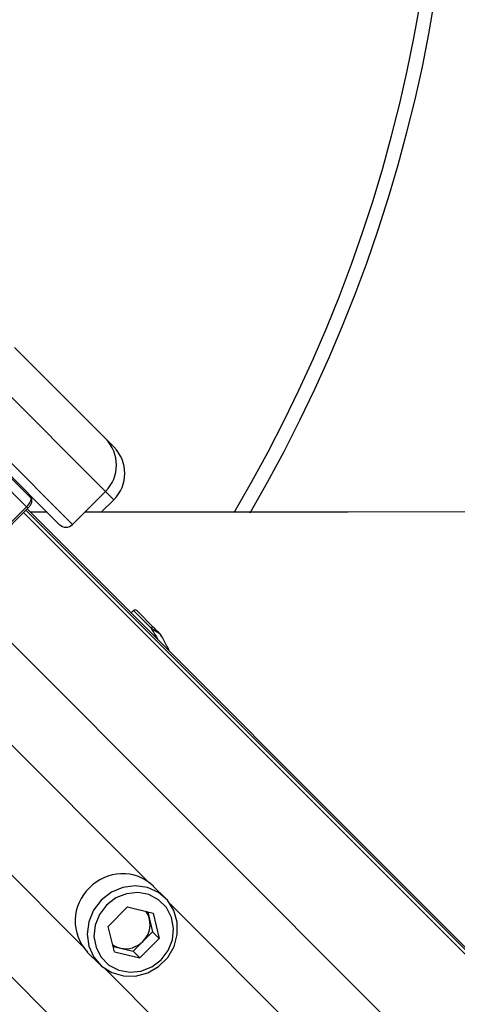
# Paper-space layout '3M DUO Surface Plate' of a CAD drawing. Header units: millimetres. Extents: x 10 to 10348, y 20 to 7979.
# Tile 84 of 117: x 3729 to 3776, y 7686 to 7792. Entities that reach past the tile are written whole.
import ezdxf

# ---------------------------------------------------------------- set-up
doc = ezdxf.new("R2010")
doc.units = ezdxf.units.MM

psp = doc.layouts.new('3M DUO Surface Plate')

# ---------------------------------------------------------------- linework, layer by layer
at = {"color": 7, "linetype": 'Continuous', "lineweight": 25}
for p, q in [((3728.6, 7756.45), (3738.37, 7746.68)), ((3738.37, 7741.03), (3726.74, 7752.66)), ((3733.42, 7737.49), (3722.26, 7748.66)), ((3723.2, 7749.12), (3734.84, 7737.49)), ((3738.37, 7746.68), (3739.26, 7745.79)), ((3730.37, 7740.33), (3724.63, 7746.07)), ((3724.15, 7745.13), (3729.9, 7739.38)), ((3734.84, 7737.49), (3738.37, 7741.03)), ((3737.92, 7738.79), (3739.26, 7740.13)), ((3725.56, 7735.04), (3729.9, 7739.38)), ((3725.71, 7734.9), (3730.05, 7739.24)), ((3729.97, 7739.17), (4299.66, 7169.49)), ((3732.12, 7738.79), (3730.35, 7738.79)), ((3741.37, 7728.27), (3741.12, 7728.03)), ((3743.49, 7726.5), (3741.72, 7728.27)), ((3744.78, 7697.49), (3743.49, 7698.78)), ((3740.74, 7696.54), (3738.66, 7694.46)), ((3740.74, 7696.54), (3743.47, 7695.89)), ((3742.89, 7696.02), (3743.08, 7695.24)), ((3743.47, 7695.89), (3744.12, 7693.16)), ((3743.08, 7695.24), (3743.4, 7693.87)), ((3739.32, 7691.74), (3738.66, 7694.46)), ((3742.37, 7692.84), (3743.4, 7693.87)), ((3743.4, 7693.87), (3744.12, 7693.16)), ((3741.33, 7691.8), (3742.37, 7692.84)), ((3742.05, 7691.08), (3744.12, 7693.16)), ((3736.42, 7691.71), (3737.71, 7690.42)), ((3739.18, 7692.31), (3739.96, 7692.13)), ((3739.32, 7691.74), (3742.05, 7691.08)), ((3739.96, 7692.13), (3741.33, 7691.8)), ((3741.33, 7691.8), (3742.05, 7691.08))]:
    psp.add_line(p, q, dxfattribs=at)
at = {"color": 8, "linetype": 'Continuous', "lineweight": 25}
for p, q in [((3739.26, 7740.13), (3738.37, 7741.03)), ((3729.84, 7739.03), (4307.27, 7161.6)), ((3729.9, 7739.38), (3730.05, 7739.24)), ((3729.58, 7738.78), (4424.28, 7044.08)), ((3721.04, 7732.06), (4417.65, 7035.44)), ((3741.37, 7728.27), (3743.23, 7726.41)), ((3724.01, 7718.15), (3742.86, 7699.3)), ((3703.15, 7714.17), (4399.76, 7017.55)), ((3717.05, 7711.19), (3735.9, 7692.34)), ((3745.31, 7696.86), (4245.24, 7196.92)), ((3738.35, 7689.89), (4238.28, 7189.96))]:
    psp.add_line(p, q, dxfattribs=at)
at = {"color": 7, "linetype": 'Continuous', "lineweight": 25, "flags": 128}
for points in [[(4492.51, 7739.15), (4449.68, 7739.13), (4406.84, 7739.11), (4364.01, 7739.09), (4321.18, 7739.07), (4278.34, 7739.05), (4235.51, 7739.03), (4192.68, 7739.01), (4149.85, 7738.99), (4107.01, 7738.97), (4064.18, 7738.94), (4021.35, 7738.92), (3978.51, 7738.9), (3935.68, 7738.89), (3892.85, 7738.87), (3850.01, 7738.85), (3807.18, 7738.83), (3764.35, 7738.81), (3736.14, 7738.79)], [(3743.23, 7726.41), (3743.27, 7726.44), (3743.31, 7726.47), (3743.35, 7726.49), (3743.38, 7726.51), (3743.42, 7726.52), (3743.45, 7726.52), (3743.47, 7726.51), (3743.49, 7726.5)], [(3737.92, 7697.28), (3737.09, 7696.2), (3736.57, 7694.96), (3736.39, 7693.64), (3736.58, 7692.35), (3737.11, 7691.17), (3737.95, 7690.2), (3739.03, 7689.51), (3740.28, 7689.15), (3741.6, 7689.14), (3742.89, 7689.49), (3744.06, 7690.18), (3745.03, 7691.14), (3745.71, 7692.31), (3746.06, 7693.6), (3746.06, 7694.92), (3745.69, 7696.17), (3745, 7697.25), (3744.03, 7698.09), (3742.86, 7698.62), (3741.56, 7698.81), (3740.24, 7698.63), (3739, 7698.11), (3737.92, 7697.28)], [(3738.46, 7696.74), (3737.71, 7695.74), (3737.25, 7694.59), (3737.12, 7693.38), (3737.35, 7692.2), (3737.9, 7691.15), (3738.73, 7690.31), (3739.78, 7689.76), (3740.96, 7689.54), (3742.17, 7689.67), (3743.32, 7690.12), (3744.32, 7690.88), (3745.08, 7691.88), (3745.54, 7693.03), (3745.66, 7694.24), (3745.44, 7695.42), (3744.89, 7696.47), (3744.05, 7697.31), (3743.01, 7697.86), (3741.83, 7698.08), (3740.61, 7697.96), (3739.46, 7697.5), (3738.46, 7696.74)]]:
    psp.add_lwpolyline(points, dxfattribs=at)
at = {"color": 7, "linetype": 'Continuous', "lineweight": 25}
for centre, radius, start, end in [((3615.73, 7819.47), 160, 329.7031, 135), ((3615.73, 7819.47), 158.5, 329.3922, 135), ((3735.54, 7743.85), 4, 315, 45), ((3736.43, 7742.96), 4, 315, 45), ((3734.13, 7738.2), 1, 225, 315), ((3741.55, 7728.09), 0.25, 45, 134), ((3744.14, 7725.66), 0.135, 21.9496, 44.8248), ((3740.17, 7695.25), 4.85, 46.7123, 136.7586), ((3739.96, 7695.04), 4.85, 133.2414, 223.2877), ((3740.84, 7694.71), 2.3, 13.3779, 36.4467), ((3740.57, 7694.67), 2.57, 314.3904, 12.6484), ((3740.53, 7694.64), 2.57, 257.3516, 315.6096), ((3740.5, 7694.36), 2.3, 233.5533, 256.6221)]:
    psp.add_arc(centre, radius, start, end, dxfattribs=at)
psp.add_ellipse((3729.67, 7739.62), major_axis=(0.707, 0.707), ratio=0.332984, start_param=4.712389, end_param=6.283185, dxfattribs=at)
for points, knots in [([(3730.05, 7739.24), (3730.11, 7739.3), (3730.25, 7739.45), (3730.42, 7739.72), (3730.5, 7739.95), (3730.48, 7740.18), (3730.41, 7740.28), (3730.37, 7740.33)], [0, 0, 0, 0, 0.18441, 0.426451, 0.714488, 0.860437, 1, 1, 1, 1]), ([(3743.23, 7726.41), (3743.26, 7726.39), (3743.39, 7726.31), (3743.6, 7726.17), (3743.84, 7726.01), (3744, 7725.9), (3744.13, 7725.81), (3744.22, 7725.75), (3744.25, 7725.72), (3744.26, 7725.71)], [0, 0, 0, 0, 0.070103, 0.395135, 0.587131, 0.731052, 0.841657, 0.936351, 1, 1, 1, 1]), ([(3744.23, 7725.76), (3744.22, 7725.77), (3744.2, 7725.79), (3744.1, 7725.89), (3743.87, 7726.12), (3743.65, 7726.34), (3743.51, 7726.48), (3743.49, 7726.5)], [0, 0, 0, 0, 0.045344, 0.125649, 0.375686, 0.92411, 1, 1, 1, 1]), ([(3744.31, 7725.64), (3744.31, 7725.65), (3744.29, 7725.69), (3744.26, 7725.72), (3744.23, 7725.76)], [0, 0, 0, 0, 0.028633, 1, 1, 1, 1]), ([(3744.26, 7725.71), (3744.28, 7725.69), (3744.3, 7725.67), (3744.31, 7725.65), (3744.31, 7725.64)], [0, 0, 0, 0, 0.971383, 1, 1, 1, 1]), ([(3745.24, 7723.91), (3745.23, 7723.93), (3745.04, 7724.32), (3744.71, 7724.93), (3744.41, 7725.47), (3744.31, 7725.65)], [0, 0, 0, 0, 0.04046, 0.670777, 1, 1, 1, 1])]:
    psp.add_open_spline(points, degree=3, knots=knots, dxfattribs=at)
at = {"color": 8, "linetype": 'Continuous', "lineweight": 25}
psp.add_open_spline([(3743.23, 7726.41), (3743.43, 7726.1), (3743.68, 7725.7), (3743.93, 7725.25), (3743.99, 7725.15)], degree=3, knots=[0, 0, 0, 0, 0.772639, 1, 1, 1, 1], dxfattribs=at)

doc.saveas('drawing.dxf')
